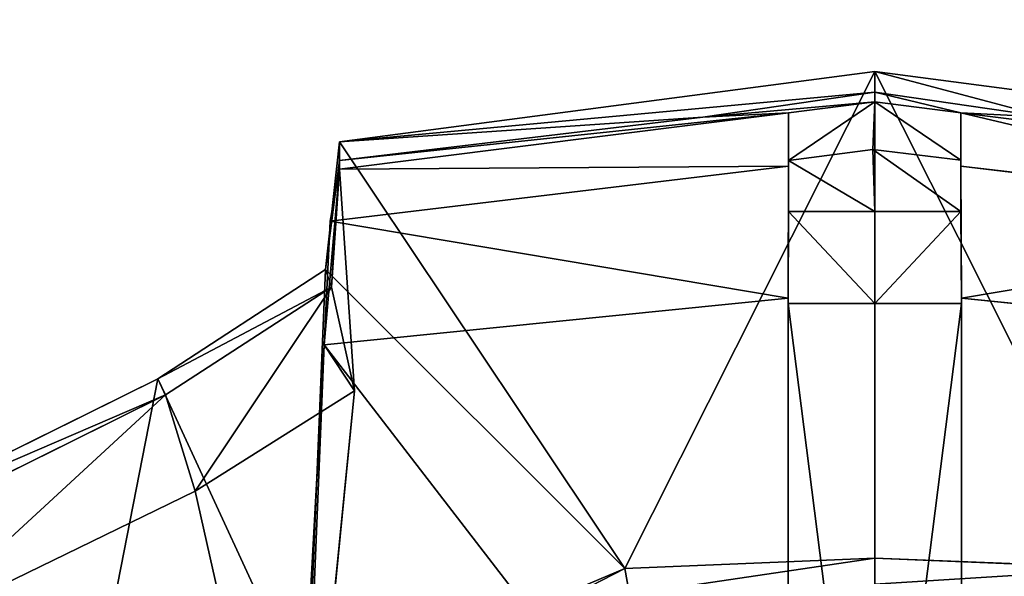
# Model space of a CAD drawing. Extents: x 0 to 22.9, y 0 to 20.5.
# Tile 119 of 233: x 12.178 to 12.647, y 2.648 to 2.913. Entities that reach past the tile are written whole.
import ezdxf

# ---------------------------------------------------------------- set-up
doc = ezdxf.new("R2010")
doc.units = 0
doc.header["$MEASUREMENT"] = 0
doc.layers.get('0').update_dxf_attribs({"color": 13, "linetype": 'CONTINUOUS'})
doc.layers.add('GALVANIZED_METAL', color=252, linetype='CONTINUOUS')
doc.layers.add('STAINLESS_STEEL', color=251, linetype='CONTINUOUS')

# ---------------------------------------------------------------- blocks, each defined once
blk = doc.blocks.new('NGM5458UC_TRADECAD_DXF')
at = {"layer": 'STAINLESS_STEEL', "color": 0}
for p, q in [((12.585, 2.8881, 2.2887), (12.3302, 2.8546, 2.2887)), ((12.585, 2.8881, 2.2887), (12.3302, 2.8546, 2.2887)), ((12.8398, 2.8546, 2.2887), (12.585, 2.8881, 2.2887)), ((12.585, 2.8881, 2.2887), (12.585, 2.6564, 2.2887)), ((12.585, 2.8881, 2.2887), (12.585, 2.6564, 2.2887)), ((12.8398, 2.8546, 2.2887), (12.585, 2.8881, 2.2887)), ((12.585, 2.8782, 2.502), (12.585, 2.8881, 2.2887)), ((12.585, 2.8782, 2.502), (12.585, 2.8881, 2.2887)), ((12.585, 2.8782, 2.502), (12.5031, 2.8663, 2.502)), ((12.585, 2.8782, 2.502), (12.5031, 2.8663, 2.502)), ((12.6669, 2.8663, 2.502), (12.585, 2.8782, 2.502)), ((12.585, 2.8736, 2.5418), (12.585, 2.8782, 2.502)), ((12.6669, 2.8663, 2.502), (12.585, 2.8782, 2.502)), ((12.585, 2.8736, 2.5418), (12.585, 2.8782, 2.502)), ((12.544, 2.8685, 2.5418), (12.585, 2.8736, 2.5418)), ((12.544, 2.8685, 2.5418), (12.585, 2.8736, 2.5418)), ((12.585, 2.8736, 2.5418), (12.5841, 2.8509, 2.5418)), ((12.585, 2.8736, 2.5418), (12.5841, 2.8509, 2.5418)), ((12.585, 2.8736, 2.5418), (12.626, 2.8685, 2.5418)), ((12.585, 2.8736, 2.5418), (12.626, 2.8685, 2.5418)), ((12.544, 2.8685, 2.5418), (12.3302, 2.8416, 2.5418)), ((12.544, 2.8685, 2.5418), (12.3302, 2.8416, 2.5418)), ((12.5031, 2.8663, 2.502), (12.544, 2.8685, 2.5418)), ((12.5031, 2.8663, 2.502), (12.544, 2.8685, 2.5418)), ((12.544, 2.8685, 2.5418), (12.544, 2.8431, 3.2788)), ((12.544, 2.8458, 2.5418), (12.544, 2.8685, 2.5418)), ((12.544, 2.8458, 2.5418), (12.544, 2.8685, 2.5418)), ((12.544, 2.8685, 2.5418), (12.544, 2.8431, 3.2788)), ((12.626, 2.8685, 2.5418), (12.8398, 2.8418, 2.5418)), ((12.626, 2.8431, 3.2788), (12.626, 2.8685, 2.5418)), ((12.626, 2.8459, 2.5418), (12.626, 2.8685, 2.5418)), ((12.626, 2.8431, 3.2788), (12.626, 2.8685, 2.5418)), ((12.626, 2.8459, 2.5418), (12.626, 2.8685, 2.5418)), ((12.626, 2.8685, 2.5418), (12.8398, 2.8418, 2.5418)), ((12.626, 2.8685, 2.5418), (12.6669, 2.8663, 2.502)), ((12.626, 2.8685, 2.5418), (12.6669, 2.8663, 2.502)), ((12.3302, 2.8458, 2.502), (12.5031, 2.8663, 2.502)), ((12.5031, 2.8663, 2.502), (12.3302, 2.8546, 2.2887)), ((12.5031, 2.8663, 2.502), (12.3302, 2.8546, 2.2887)), ((12.3302, 2.8458, 2.502), (12.5031, 2.8663, 2.502)), ((12.3302, 2.8546, 2.2887), (12.3236, 2.7938, 2.2887)), ((12.3302, 2.8546, 2.2887), (12.3236, 2.7938, 2.2887)), ((12.466, 2.6515, 2.2887), (12.3302, 2.8546, 2.2887)), ((12.466, 2.6515, 2.2887), (12.3302, 2.8546, 2.2887)), ((12.3302, 2.8546, 2.2887), (12.3302, 2.8458, 2.502)), ((12.3302, 2.8546, 2.2887), (12.3302, 2.8458, 2.502)), ((12.544, 2.8458, 2.5418), (12.5841, 2.8509, 2.5418)), ((12.544, 2.8458, 2.5418), (12.5841, 2.8509, 2.5418)), ((12.626, 2.8459, 2.5418), (12.5841, 2.8509, 2.5418)), ((12.5841, 2.8509, 2.5418), (12.585, 2.8214, 3.2791)), ((12.626, 2.8459, 2.5418), (12.5841, 2.8509, 2.5418)), ((12.5841, 2.8509, 2.5418), (12.585, 2.8214, 3.2791)), ((12.3265, 2.7854, 2.502), (12.3302, 2.8458, 2.502)), ((12.3265, 2.7854, 2.502), (12.3302, 2.8458, 2.502)), ((12.3302, 2.8458, 2.502), (12.3302, 2.8416, 2.5418)), ((12.3302, 2.8458, 2.502), (12.3302, 2.8416, 2.5418)), ((12.544, 2.8214, 3.2791), (12.544, 2.8458, 2.5418)), ((12.544, 2.8214, 3.2791), (12.544, 2.8458, 2.5418)), ((12.626, 2.8214, 3.2791), (12.626, 2.8459, 2.5418)), ((12.626, 2.8214, 3.2791), (12.626, 2.8459, 2.5418)), ((12.544, 2.8431, 3.2788), (12.3258, 2.8169, 3.2788)), ((12.544, 2.8431, 3.2788), (12.3258, 2.8169, 3.2788)), ((12.3258, 2.8169, 3.2788), (12.3302, 2.8416, 2.5418)), ((12.3258, 2.8169, 3.2788), (12.3302, 2.8416, 2.5418)), ((12.3302, 2.8416, 2.5418), (12.3373, 2.7361, 2.5423)), ((12.3302, 2.8416, 2.5418), (12.3373, 2.7361, 2.5423)), ((12.544, 2.8431, 3.2788), (12.5438, 2.7802, 3.2786)), ((12.544, 2.8431, 3.2788), (12.5438, 2.7802, 3.2786)), ((12.544, 2.8214, 3.2791), (12.544, 2.8431, 3.2788)), ((12.544, 2.8214, 3.2791), (12.544, 2.8431, 3.2788)), ((12.8442, 2.8169, 3.2788), (12.626, 2.8431, 3.2788)), ((12.6262, 2.7802, 3.2786), (12.626, 2.8431, 3.2788)), ((12.8442, 2.8169, 3.2788), (12.626, 2.8431, 3.2788)), ((12.626, 2.8431, 3.2788), (12.626, 2.8214, 3.2791)), ((12.626, 2.8431, 3.2788), (12.626, 2.8214, 3.2791)), ((12.6262, 2.7802, 3.2786), (12.626, 2.8431, 3.2788)), ((12.5438, 2.7776, 3.279), (12.544, 2.8214, 3.2791)), ((12.5438, 2.7776, 3.279), (12.544, 2.8214, 3.2791)), ((12.585, 2.8214, 3.2791), (12.544, 2.8214, 3.2791)), ((12.585, 2.8214, 3.2791), (12.544, 2.8214, 3.2791)), ((12.585, 2.8214, 3.2791), (12.585, 2.7776, 3.279)), ((12.585, 2.8214, 3.2791), (12.626, 2.8214, 3.2791)), ((12.585, 2.8214, 3.2791), (12.585, 2.7776, 3.279)), ((12.585, 2.8214, 3.2791), (12.626, 2.8214, 3.2791)), ((12.6262, 2.7776, 3.279), (12.626, 2.8214, 3.2791)), ((12.6262, 2.7776, 3.279), (12.626, 2.8214, 3.2791)), ((12.3258, 2.8169, 3.2788), (12.3229, 2.7579, 3.2786)), ((12.3258, 2.8169, 3.2788), (12.3229, 2.7579, 3.2786)), ((12.3236, 2.7938, 2.2887), (12.2437, 2.7418, 2.2887)), ((12.3236, 2.7938, 2.2887), (12.2437, 2.7418, 2.2887)), ((12.3236, 2.7938, 2.2887), (12.466, 2.6515, 2.2887)), ((12.3236, 2.7938, 2.2887), (12.466, 2.6515, 2.2887)), ((12.3236, 2.7938, 2.2887), (12.3265, 2.7854, 2.502)), ((12.3236, 2.7938, 2.2887), (12.3265, 2.7854, 2.502)), ((12.3265, 2.7854, 2.502), (12.2474, 2.7342, 2.502)), ((12.3265, 2.7854, 2.502), (12.2474, 2.7342, 2.502)), ((12.3373, 2.7361, 2.5423), (12.3265, 2.7854, 2.502)), ((12.3373, 2.7361, 2.5423), (12.3265, 2.7854, 2.502)), ((12.3229, 2.7579, 3.2786), (12.5438, 2.7802, 3.2786)), ((12.3229, 2.7579, 3.2786), (12.5438, 2.7802, 3.2786)), ((12.5438, 2.7802, 3.2786), (12.5436, 2.4714, 3.2787)), ((12.5438, 2.7802, 3.2786), (12.5436, 2.4714, 3.2787)), ((12.5438, 2.7802, 3.2786), (12.5438, 2.7776, 3.279)), ((12.5438, 2.7802, 3.2786), (12.5438, 2.7776, 3.279)), ((12.6264, 2.4714, 3.2787), (12.6262, 2.7802, 3.2786)), ((12.6262, 2.7802, 3.2786), (12.8471, 2.7579, 3.2786)), ((12.6262, 2.7802, 3.2786), (12.8471, 2.7579, 3.2786)), ((12.6262, 2.7776, 3.279), (12.6262, 2.7802, 3.2786)), ((12.6264, 2.4714, 3.2787), (12.6262, 2.7802, 3.2786)), ((12.6262, 2.7776, 3.279), (12.6262, 2.7802, 3.2786)), ((12.5436, 2.4689, 3.2791), (12.5438, 2.7776, 3.279)), ((12.5436, 2.4689, 3.2791), (12.5438, 2.7776, 3.279)), ((12.5438, 2.7776, 3.279), (12.585, 2.7776, 3.279)), ((12.5438, 2.7776, 3.279), (12.585, 2.7776, 3.279)), ((12.585, 2.7776, 3.279), (12.585, 2.4526, 3.2791)), ((12.6262, 2.7776, 3.279), (12.585, 2.7776, 3.279)), ((12.6262, 2.7776, 3.279), (12.585, 2.7776, 3.279)), ((12.585, 2.7776, 3.279), (12.585, 2.4526, 3.2791)), ((12.6264, 2.4689, 3.2791), (12.6262, 2.7776, 3.279)), ((12.6264, 2.4689, 3.2791), (12.6262, 2.7776, 3.279)), ((12.3063, 2.452, 3.2789), (12.3229, 2.7579, 3.2786)), ((12.3063, 2.452, 3.2789), (12.3229, 2.7579, 3.2786)), ((12.3373, 2.7361, 2.5423), (12.3229, 2.7579, 3.2786)), ((12.3373, 2.7361, 2.5423), (12.3229, 2.7579, 3.2786)), ((12.2437, 2.7418, 2.2887), (12.1008, 2.6709, 2.2887)), ((12.2437, 2.7418, 2.2887), (12.1008, 2.6709, 2.2887)), ((12.315, 2.5875, 2.2887), (12.2437, 2.7418, 2.2887)), ((12.315, 2.5875, 2.2887), (12.2437, 2.7418, 2.2887)), ((12.2474, 2.7342, 2.502), (12.2437, 2.7418, 2.2887)), ((12.2474, 2.7342, 2.502), (12.2437, 2.7418, 2.2887)), ((12.2474, 2.7342, 2.502), (12.1061, 2.6639, 2.502)), ((12.2474, 2.7342, 2.502), (12.1061, 2.6639, 2.502)), ((12.2616, 2.6882, 2.5423), (12.2474, 2.7342, 2.502)), ((12.2616, 2.6882, 2.5423), (12.2474, 2.7342, 2.502)), ((12.3373, 2.7361, 2.5423), (12.2616, 2.6882, 2.5423)), ((12.3373, 2.7361, 2.5423), (12.2616, 2.6882, 2.5423)), ((12.3111, 2.4683, 2.5423), (12.3373, 2.7361, 2.5423)), ((12.3111, 2.4683, 2.5423), (12.3373, 2.7361, 2.5423)), ((12.2616, 2.6882, 2.5423), (12.1262, 2.6224, 2.5423)), ((12.2616, 2.6882, 2.5423), (12.1262, 2.6224, 2.5423)), ((12.585, 2.6564, 2.2887), (12.466, 2.6515, 2.2887)), ((12.585, 2.6564, 2.2887), (12.466, 2.6515, 2.2887)), ((12.704, 2.6515, 2.2887), (12.585, 2.6564, 2.2887)), ((12.585, 2.6564, 2.2887), (12.585, 2.6439, 2.1752)), ((12.585, 2.6564, 2.2887), (12.585, 2.6439, 2.1752)), ((12.704, 2.6515, 2.2887), (12.585, 2.6564, 2.2887)), ((12.466, 2.6515, 2.2887), (12.315, 2.5875, 2.2887)), ((12.466, 2.6515, 2.2887), (12.315, 2.5875, 2.2887)), ((12.466, 2.6515, 2.2887), (12.4683, 2.639, 2.1752)), ((12.466, 2.6515, 2.2887), (12.4683, 2.639, 2.1752))]:
    blk.add_line(p, q, dxfattribs=at)
at = {"layer": 'GALVANIZED_METAL', "color": 0}
mesh = blk.add_polyface(dxfattribs=at)
corners = [(22.2899, 0.579), (0.6671, 18.884), (0.6671, 0.9145), (22.2899, 18.884)]
mesh.append_faces([[corners[k] for k in face] for face in [(0, 1, 2), (1, 0, 3)]], dxfattribs={"vtx0": -1, "color": 0})
at = {"layer": 'STAINLESS_STEEL', "color": 0}
mesh = blk.add_polyface(dxfattribs=at)
corners = [(0.5938, 3.4716, 1.9807), (22.8256, 0.0815, 1.9807), (0.0798, 0.0797, 1.9807), (22.5087, 3.4716, 1.9807)]
mesh.append_faces([[corners[k] for k in face] for face in [(0, 1, 2), (1, 0, 3)]], dxfattribs={"vtx0": -1, "color": 0})
mesh = blk.add_polyface(dxfattribs=at)
corners = [(12.466, 2.6515, 2.2887), (12.585, 2.8881, 2.2887), (12.3302, 2.8546, 2.2887), (12.585, 2.6564, 2.2887)]
mesh.append_faces([[corners[k] for k in face] for face in [(0, 1, 2), (1, 0, 3)]], dxfattribs={"vtx0": -1, "color": 0})
mesh = blk.add_polyface(dxfattribs=at)
corners = [(12.585, 2.8782, 2.502), (12.3302, 2.8546, 2.2887), (12.585, 2.8881, 2.2887), (12.5031, 2.8663, 2.502)]
mesh.append_faces([[corners[k] for k in face] for face in [(0, 1, 2), (1, 0, 3)]], dxfattribs={"vtx0": -1, "color": 0})
mesh = blk.add_polyface(dxfattribs=at)
corners = [(12.704, 2.6515, 2.2887), (12.585, 2.8881, 2.2887), (12.585, 2.6564, 2.2887), (12.8398, 2.8546, 2.2887)]
mesh.append_faces([[corners[k] for k in face] for face in [(0, 1, 2), (1, 0, 3)]], dxfattribs={"vtx0": -1, "color": 0})
mesh = blk.add_polyface(dxfattribs=at)
corners = [(12.6669, 2.8663, 2.502), (12.585, 2.8881, 2.2887), (12.8398, 2.8546, 2.2887), (12.585, 2.8782, 2.502)]
mesh.append_faces([[corners[k] for k in face] for face in [(0, 1, 2), (1, 0, 3)]], dxfattribs={"vtx0": -1, "color": 0})
mesh = blk.add_polyface(dxfattribs=at)
corners = [(12.585, 2.8736, 2.5418), (12.5031, 2.8663, 2.502), (12.585, 2.8782, 2.502), (12.544, 2.8685, 2.5418)]
mesh.append_faces([[corners[k] for k in face] for face in [(0, 1, 2), (1, 0, 3)]], dxfattribs={"vtx0": -1, "color": 0})
mesh = blk.add_polyface(dxfattribs=at)
corners = [(12.626, 2.8685, 2.5418), (12.585, 2.8782, 2.502), (12.6669, 2.8663, 2.502), (12.585, 2.8736, 2.5418)]
mesh.append_faces([[corners[k] for k in face] for face in [(0, 1, 2), (1, 0, 3)]], dxfattribs={"vtx0": -1, "color": 0})
mesh = blk.add_polyface(dxfattribs=at)
corners = [(12.585, 2.8736, 2.5418), (12.544, 2.8458, 2.5418), (12.544, 2.8685, 2.5418), (12.5841, 2.8509, 2.5418)]
mesh.append_faces([[corners[k] for k in face] for face in [(0, 1, 2), (1, 0, 3)]], dxfattribs={"vtx0": -1, "color": 0})
mesh = blk.add_polyface(dxfattribs=at)
corners = [(12.585, 2.8736, 2.5418), (12.626, 2.8459, 2.5418), (12.5841, 2.8509, 2.5418), (12.626, 2.8685, 2.5418)]
mesh.append_faces([[corners[k] for k in face] for face in [(0, 1, 2), (1, 0, 3)]], dxfattribs={"vtx0": -1, "color": 0})
mesh = blk.add_polyface(dxfattribs=at)
corners = [(12.544, 2.8431, 3.2788), (12.3302, 2.8416, 2.5418), (12.544, 2.8685, 2.5418), (12.3258, 2.8169, 3.2788)]
mesh.append_faces([[corners[k] for k in face] for face in [(0, 1, 2), (1, 0, 3)]], dxfattribs={"vtx0": -1, "color": 0})
mesh = blk.add_polyface(dxfattribs=at)
corners = [(12.544, 2.8685, 2.5418), (12.3302, 2.8458, 2.502), (12.5031, 2.8663, 2.502), (12.3302, 2.8416, 2.5418)]
mesh.append_faces([[corners[k] for k in face] for face in [(0, 1, 2), (1, 0, 3)]], dxfattribs={"vtx0": -1, "color": 0})
mesh = blk.add_polyface(dxfattribs=at)
corners = [(12.544, 2.8431, 3.2788), (12.544, 2.8458, 2.5418), (12.544, 2.8214, 3.2791), (12.544, 2.8685, 2.5418)]
mesh.append_faces([[corners[k] for k in face] for face in [(0, 1, 2), (1, 0, 3)]], dxfattribs={"vtx0": -1, "color": 0})
mesh = blk.add_polyface(dxfattribs=at)
corners = [(12.8442, 2.8169, 3.2788), (12.626, 2.8685, 2.5418), (12.8398, 2.8418, 2.5418), (12.626, 2.8431, 3.2788)]
mesh.append_faces([[corners[k] for k in face] for face in [(0, 1, 2), (1, 0, 3)]], dxfattribs={"vtx0": -1, "color": 0})
mesh = blk.add_polyface(dxfattribs=at)
corners = [(12.626, 2.8459, 2.5418), (12.626, 2.8431, 3.2788), (12.626, 2.8214, 3.2791), (12.626, 2.8685, 2.5418)]
mesh.append_faces([[corners[k] for k in face] for face in [(0, 1, 2), (1, 0, 3)]], dxfattribs={"vtx0": -1, "color": 0})
mesh = blk.add_polyface(dxfattribs=at)
corners = [(12.8398, 2.8418, 2.5418), (12.6669, 2.8663, 2.502), (12.8398, 2.846, 2.502), (12.626, 2.8685, 2.5418)]
mesh.append_faces([[corners[k] for k in face] for face in [(0, 1, 2), (1, 0, 3)]], dxfattribs={"vtx0": -1, "color": 0})
mesh = blk.add_polyface(dxfattribs=at)
corners = [(12.3302, 2.8458, 2.502), (12.3302, 2.8546, 2.2887), (12.5031, 2.8663, 2.502)]
mesh.append_faces([[corners[k] for k in face] for face in [(0, 1, 2)]], dxfattribs={"color": 0})
mesh = blk.add_polyface(dxfattribs=at)
corners = [(12.466, 2.6515, 2.2887), (12.3302, 2.8546, 2.2887), (12.3236, 2.7938, 2.2887)]
mesh.append_faces([[corners[k] for k in face] for face in [(0, 1, 2)]], dxfattribs={"color": 0})
mesh = blk.add_polyface(dxfattribs=at)
corners = [(12.3236, 2.7938, 2.2887), (12.3302, 2.8458, 2.502), (12.3265, 2.7854, 2.502), (12.3302, 2.8546, 2.2887)]
mesh.append_faces([[corners[k] for k in face] for face in [(0, 1, 2), (1, 0, 3)]], dxfattribs={"vtx0": -1, "color": 0})
mesh = blk.add_polyface(dxfattribs=at)
corners = [(12.585, 2.8214, 3.2791), (12.544, 2.8458, 2.5418), (12.5841, 2.8509, 2.5418)]
mesh.append_faces([[corners[k] for k in face] for face in [(0, 1, 2)]], dxfattribs={"color": 0})
mesh = blk.add_polyface(dxfattribs=at)
corners = [(12.626, 2.8214, 3.2791), (12.5841, 2.8509, 2.5418), (12.626, 2.8459, 2.5418)]
mesh.append_faces([[corners[k] for k in face] for face in [(0, 1, 2)]], dxfattribs={"color": 0})
mesh = blk.add_polyface(dxfattribs=at)
corners = [(12.585, 2.8214, 3.2791), (12.5841, 2.8509, 2.5418), (12.626, 2.8214, 3.2791)]
mesh.append_faces([[corners[k] for k in face] for face in [(0, 1, 2)]], dxfattribs={"color": 0})
mesh = blk.add_polyface(dxfattribs=at)
corners = [(12.3302, 2.8458, 2.502), (12.3302, 2.8416, 2.5418), (12.3265, 2.7854, 2.502)]
mesh.append_faces([[corners[k] for k in face] for face in [(0, 1, 2)]], dxfattribs={"color": 0})
mesh = blk.add_polyface(dxfattribs=at)
corners = [(12.544, 2.8214, 3.2791), (12.544, 2.8458, 2.5418), (12.585, 2.8214, 3.2791)]
mesh.append_faces([[corners[k] for k in face] for face in [(0, 1, 2)]], dxfattribs={"color": 0})
mesh = blk.add_polyface(dxfattribs=at)
corners = [(12.3258, 2.8169, 3.2788), (12.5438, 2.7802, 3.2786), (12.3229, 2.7579, 3.2786), (12.544, 2.8431, 3.2788)]
mesh.append_faces([[corners[k] for k in face] for face in [(0, 1, 2), (1, 0, 3)]], dxfattribs={"vtx0": -1, "color": 0})
mesh = blk.add_polyface(dxfattribs=at)
corners = [(12.3302, 2.8416, 2.5418), (12.3229, 2.7579, 3.2786), (12.3373, 2.7361, 2.5423)]
mesh.append_faces([[corners[k] for k in face] for face in [(0, 1, 2)]], dxfattribs={"color": 0})
mesh = blk.add_polyface(dxfattribs=at)
corners = [(12.3302, 2.8416, 2.5418), (12.3258, 2.8169, 3.2788), (12.3229, 2.7579, 3.2786)]
mesh.append_faces([[corners[k] for k in face] for face in [(0, 1, 2)]], dxfattribs={"color": 0})
mesh = blk.add_polyface(dxfattribs=at)
corners = [(12.3302, 2.8416, 2.5418), (12.3373, 2.7361, 2.5423), (12.3265, 2.7854, 2.502)]
mesh.append_faces([[corners[k] for k in face] for face in [(0, 1, 2)]], dxfattribs={"color": 0})
mesh = blk.add_polyface(dxfattribs=at)
corners = [(12.5438, 2.7802, 3.2786), (12.544, 2.8214, 3.2791), (12.5438, 2.7776, 3.279), (12.544, 2.8431, 3.2788)]
mesh.append_faces([[corners[k] for k in face] for face in [(0, 1, 2), (1, 0, 3)]], dxfattribs={"vtx0": -1, "color": 0})
mesh = blk.add_polyface(dxfattribs=at)
corners = [(12.8442, 2.8169, 3.2788), (12.6262, 2.7802, 3.2786), (12.626, 2.8431, 3.2788), (12.8471, 2.7579, 3.2786)]
mesh.append_faces([[corners[k] for k in face] for face in [(0, 1, 2), (1, 0, 3)]], dxfattribs={"vtx0": -1, "color": 0})
mesh = blk.add_polyface(dxfattribs=at)
corners = [(12.626, 2.8214, 3.2791), (12.6262, 2.7802, 3.2786), (12.6262, 2.7776, 3.279), (12.626, 2.8431, 3.2788)]
mesh.append_faces([[corners[k] for k in face] for face in [(0, 1, 2), (1, 0, 3)]], dxfattribs={"vtx0": -1, "color": 0})
mesh = blk.add_polyface(dxfattribs=at)
corners = [(12.544, 2.8214, 3.2791), (12.585, 2.7776, 3.279), (12.5438, 2.7776, 3.279), (12.585, 2.8214, 3.2791)]
mesh.append_faces([[corners[k] for k in face] for face in [(0, 1, 2), (1, 0, 3)]], dxfattribs={"vtx0": -1, "color": 0})
mesh = blk.add_polyface(dxfattribs=at)
corners = [(12.626, 2.8214, 3.2791), (12.585, 2.7776, 3.279), (12.585, 2.8214, 3.2791), (12.6262, 2.7776, 3.279)]
mesh.append_faces([[corners[k] for k in face] for face in [(0, 1, 2), (1, 0, 3)]], dxfattribs={"vtx0": -1, "color": 0})
mesh = blk.add_polyface(dxfattribs=at)
corners = [(12.315, 2.5875, 2.2887), (12.3236, 2.7938, 2.2887), (12.2437, 2.7418, 2.2887), (12.466, 2.6515, 2.2887)]
mesh.append_faces([[corners[k] for k in face] for face in [(0, 1, 2), (1, 0, 3)]], dxfattribs={"vtx0": -1, "color": 0})
mesh = blk.add_polyface(dxfattribs=at)
corners = [(12.3265, 2.7854, 2.502), (12.2437, 2.7418, 2.2887), (12.3236, 2.7938, 2.2887), (12.2474, 2.7342, 2.502)]
mesh.append_faces([[corners[k] for k in face] for face in [(0, 1, 2), (1, 0, 3)]], dxfattribs={"vtx0": -1, "color": 0})
mesh = blk.add_polyface(dxfattribs=at)
corners = [(12.3265, 2.7854, 2.502), (12.2616, 2.6882, 2.5423), (12.2474, 2.7342, 2.502), (12.3373, 2.7361, 2.5423)]
mesh.append_faces([[corners[k] for k in face] for face in [(0, 1, 2), (1, 0, 3)]], dxfattribs={"vtx0": -1, "color": 0})
mesh = blk.add_polyface(dxfattribs=at)
corners = [(12.3229, 2.7579, 3.2786), (12.5436, 2.4714, 3.2787), (12.3063, 2.452, 3.2789), (12.5438, 2.7802, 3.2786)]
mesh.append_faces([[corners[k] for k in face] for face in [(0, 1, 2), (1, 0, 3)]], dxfattribs={"vtx0": -1, "color": 0})
mesh = blk.add_polyface(dxfattribs=at)
corners = [(12.5436, 2.4714, 3.2787), (12.5438, 2.7776, 3.279), (12.5436, 2.4689, 3.2791), (12.5438, 2.7802, 3.2786)]
mesh.append_faces([[corners[k] for k in face] for face in [(0, 1, 2), (1, 0, 3)]], dxfattribs={"vtx0": -1, "color": 0})
mesh = blk.add_polyface(dxfattribs=at)
corners = [(12.8471, 2.7579, 3.2786), (12.6264, 2.4714, 3.2787), (12.6262, 2.7802, 3.2786), (12.8637, 2.452, 3.2789)]
mesh.append_faces([[corners[k] for k in face] for face in [(0, 1, 2), (1, 0, 3)]], dxfattribs={"vtx0": -1, "color": 0})
mesh = blk.add_polyface(dxfattribs=at)
corners = [(12.6262, 2.7776, 3.279), (12.6264, 2.4714, 3.2787), (12.6264, 2.4689, 3.2791), (12.6262, 2.7802, 3.2786)]
mesh.append_faces([[corners[k] for k in face] for face in [(0, 1, 2), (1, 0, 3)]], dxfattribs={"vtx0": -1, "color": 0})
mesh = blk.add_polyface(dxfattribs=at)
corners = [(12.5438, 2.7776, 3.279), (12.585, 2.4526, 3.2791), (12.5436, 2.4689, 3.2791), (12.585, 2.7776, 3.279)]
mesh.append_faces([[corners[k] for k in face] for face in [(0, 1, 2), (1, 0, 3)]], dxfattribs={"vtx0": -1, "color": 0})
mesh = blk.add_polyface(dxfattribs=at)
corners = [(12.6262, 2.7776, 3.279), (12.585, 2.4526, 3.2791), (12.585, 2.7776, 3.279), (12.6264, 2.4689, 3.2791)]
mesh.append_faces([[corners[k] for k in face] for face in [(0, 1, 2), (1, 0, 3)]], dxfattribs={"vtx0": -1, "color": 0})
mesh = blk.add_polyface(dxfattribs=at)
corners = [(12.3229, 2.7579, 3.2786), (12.3063, 2.452, 3.2789), (12.3111, 2.4683, 2.5423)]
mesh.append_faces([[corners[k] for k in face] for face in [(0, 1, 2)]], dxfattribs={"color": 0})
mesh = blk.add_polyface(dxfattribs=at)
corners = [(12.3229, 2.7579, 3.2786), (12.3111, 2.4683, 2.5423), (12.3373, 2.7361, 2.5423)]
mesh.append_faces([[corners[k] for k in face] for face in [(0, 1, 2)]], dxfattribs={"color": 0})
mesh = blk.add_polyface(dxfattribs=at)
corners = [(12.2026, 2.5317, 2.2887), (12.2437, 2.7418, 2.2887), (12.1008, 2.6709, 2.2887), (12.315, 2.5875, 2.2887)]
mesh.append_faces([[corners[k] for k in face] for face in [(0, 1, 2), (1, 0, 3)]], dxfattribs={"vtx0": -1, "color": 0})
mesh = blk.add_polyface(dxfattribs=at)
corners = [(12.2474, 2.7342, 2.502), (12.1008, 2.6709, 2.2887), (12.2437, 2.7418, 2.2887), (12.1061, 2.6639, 2.502)]
mesh.append_faces([[corners[k] for k in face] for face in [(0, 1, 2), (1, 0, 3)]], dxfattribs={"vtx0": -1, "color": 0})
mesh = blk.add_polyface(dxfattribs=at)
corners = [(12.2474, 2.7342, 2.502), (12.1262, 2.6224, 2.5423), (12.1061, 2.6639, 2.502), (12.2616, 2.6882, 2.5423)]
mesh.append_faces([[corners[k] for k in face] for face in [(0, 1, 2), (1, 0, 3)]], dxfattribs={"vtx0": -1, "color": 0})
mesh = blk.add_polyface(dxfattribs=at)
corners = [(12.2616, 2.6882, 2.5423), (12.3111, 2.4683, 2.5423), (12.1262, 2.6224, 2.5423), (12.3373, 2.7361, 2.5423)]
mesh.append_faces([[corners[k] for k in face] for face in [(0, 1, 2), (1, 0, 3)]], dxfattribs={"vtx0": -1, "color": 0})
mesh = blk.add_polyface(dxfattribs=at)
corners = [(12.0856, 2.4102, 2.2887), (12.1008, 2.6709, 2.2887), (11.9521, 2.5163, 2.2887), (12.2026, 2.5317, 2.2887)]
mesh.append_faces([[corners[k] for k in face] for face in [(0, 1, 2), (1, 0, 3)]], dxfattribs={"vtx0": -1, "color": 0})
mesh = blk.add_polyface(dxfattribs=at)
corners = [(12.585, 2.6564, 2.2887), (12.4683, 2.639, 2.1752), (12.585, 2.6439, 2.1752), (12.466, 2.6515, 2.2887)]
mesh.append_faces([[corners[k] for k in face] for face in [(0, 1, 2), (1, 0, 3)]], dxfattribs={"vtx0": -1, "color": 0})
mesh = blk.add_polyface(dxfattribs=at)
corners = [(12.704, 2.6515, 2.2887), (12.585, 2.6439, 2.1752), (12.7018, 2.639, 2.1752), (12.585, 2.6564, 2.2887)]
mesh.append_faces([[corners[k] for k in face] for face in [(0, 1, 2), (1, 0, 3)]], dxfattribs={"vtx0": -1, "color": 0})
mesh = blk.add_polyface(dxfattribs=at)
corners = [(12.466, 2.6515, 2.2887), (12.3202, 2.5763, 2.1752), (12.4683, 2.639, 2.1752), (12.315, 2.5875, 2.2887)]
mesh.append_faces([[corners[k] for k in face] for face in [(0, 1, 2), (1, 0, 3)]], dxfattribs={"vtx0": -1, "color": 0})

msp = doc.modelspace()

# ---------------------------------------------------------------- block references
at = {"color": 0}
msp.add_blockref('NGM5458UC_TRADECAD_DXF', (0, 0), dxfattribs=at)

doc.saveas('drawing.dxf')
